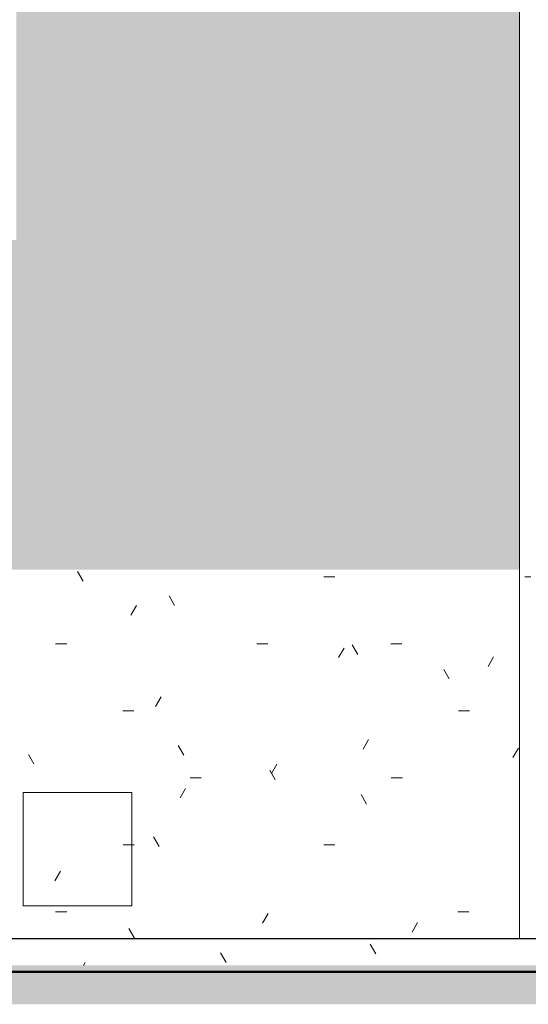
# Model space of a CAD drawing. Header units: metres. Extents: x -18.3 to 29, y -0.2 to 10.3.
# Tile 32 of 56: x 1.6 to 2.4, y -0.2 to 1.3. Entities that reach past the tile are written whole.
import ezdxf

# ---------------------------------------------------------------- set-up
doc = ezdxf.new("R2010")
doc.units = ezdxf.units.M
doc.layers.add('A-DETL', color=7, linetype='Continuous', lineweight=5, true_color=0x00a600)
for name, color, linetype, lineweight in [('A-DETL-GENF', 7, 'Continuous', 5), ('A-FLOR', 7, 'Continuous', 5), ('A-WALL-PATT', 7, 'Continuous', 5), ('C-TOPO', 7, 'Continuous', 5), ('E-ELEC-EQPM', 7, 'Continuous', 5), ('I-WALL', 7, 'Continuous', 5)]:
    doc.layers.add(name, color=color, linetype=linetype, lineweight=lineweight)
pattern_1 = [(0, (1.46371, 1.2), (0.4064, 0.1016), [0.01676, -0.28804, 0.01676, -0.28804, -1.626]), (0, (1.46371, 1.2), (0.4064, 0.1016), [-0.6096, 0.01676, -0.59284, 0.01676, -0.28804, -0.7112]), (0, (1.46371, 1.2), (0.4064, 0.1016), [-1.524, 0.01676, -0.18644, 0.01676, -0.49124]), (120, (1.61671, 1.251), (-0.2911882, 0.3011527), [0.01676, -0.28804, 0.01676, -0.28804, -1.626]), (120, (1.61671, 1.251), (-0.2911882, 0.3011527), [-0.6096, 0.01676, -0.59284, 0.01676, -0.28804, -0.7112]), (120, (1.61671, 1.251), (-0.2911882, 0.3011527), [-1.524, 0.01676, -0.18644, 0.01676, -0.49124]), (240, (1.66771, 1.454), (-0.1152118, -0.4027527), [0.01676, -0.28804, 0.01676, -0.28804, -1.626]), (240, (1.66771, 1.454), (-0.1152118, -0.4027527), [-0.6096, 0.01676, -0.59284, 0.01676, -0.28804, -0.7112]), (240, (1.66771, 1.454), (-0.1152118, -0.4027527), [-1.524, 0.01676, -0.18644, 0.01676, -0.49124])]

# ---------------------------------------------------------------- blocks, each defined once
blk = doc.blocks.new('Caixa de Passagem 15x15cm - Caixa de Passagem 15x15cm-2965799-FACH_TERRACOTA')
at = {"layer": 'E-ELEC-EQPM'}
for p, q in [((-15.9, 0.162), (-16.065, 0.162)), ((-16.065, -0.01), (-16.065, 0.162)), ((-15.9, -0.01), (-15.9, 0.162)), ((-16.065, -0.01), (-15.9, -0.01))]:
    blk.add_line(p, q, dxfattribs=at)

msp = doc.modelspace()

# ---------------------------------------------------------------- hatches: boundary and pattern name
at = {"layer": 'A-DETL-GENF', "true_color": 0x4d4d4d}
h = msp.add_hatch(dxfattribs=at)
h.set_pattern_fill('FP_4', color=251, style=0, pattern_type=2)
h.set_pattern_definition(pattern_1)
h.paths.add_polyline_path([(2.1722, -0.06), (2.3702, -0.06), (2.3702, 0.5), (-0.5523, 0.5), (-0.5523, -0.06), (2.0381, -0.06)])
h.paths.add_polyline_path([(1.7029, -0.01), (1.6177, -0.01), (1.6177, 0.162), (1.7827, 0.162), (1.7827, -0.01), (1.7364, -0.01)])
h = msp.add_hatch(dxfattribs=at)
h.set_pattern_fill('FP_4', color=251, style=0, pattern_type=2)
h.set_pattern_definition(pattern_1)
h.paths.add_polyline_path([(2.3702, -0.06), (3.4777, -0.06), (3.4777, 0.5), (3.1677, 0.5), (3.1677, 0.35), (2.3877, 0.35), (2.3877, 0.5), (2.3702, 0.5), (2.3702, -0.0283)])
h = msp.add_hatch(dxfattribs=at)
h.set_pattern_fill('FP_4', color=251, style=0, pattern_type=2)
h.set_pattern_definition(pattern_1)
h.paths.add_polyline_path([(1.6177, -0.01), (1.7827, -0.01), (1.7827, 0.162), (1.6177, 0.162), (1.6177, 0.0153)])
h = msp.add_hatch(dxfattribs=at)
h.set_pattern_fill('FP_4', color=251, style=0, pattern_type=2)
h.set_pattern_definition(pattern_1)
h.paths.add_polyline_path([(-0.3923, -0.1), (3.4801, -0.1), (3.4801, -0.06), (-0.3923, -0.06), (-0.3923, -0.0755)])
h.paths.add_polyline_path([(6.4377, -0.1), (6.4477, -0.1), (6.4477, -0.06), (5.1777, -0.06), (5.1777, -0.0688), (5.5678, -0.1), (6.3287, -0.1)])
h.paths.add_polyline_path([(3.8677, -0.06), (3.9776, -0.06), (3.4827, -0.0204), (3.4827, -0.0292), (3.849, -0.0585)])
at = {"layer": 'A-FLOR', "true_color": 0x616161}
msp.add_hatch(color=251, dxfattribs=at).paths.add_polyline_path([(1.7699, -0.11), (3.9777, -0.11), (3.9777, -0.06), (3.4802, -0.06), (3.4801, -0.1), (-0.3923, -0.1), (-0.3923, -0.11), (1.6358, -0.11)])
at = {"layer": 'A-WALL-PATT', "true_color": 0xa2a2a2}
h = msp.add_hatch(dxfattribs=at)
h.set_pattern_fill('FP_1', color=253, style=0, pattern_type=2)
h.set_pattern_definition([(50, (1.4637, 1.2), (0.364365, -0.031877), [0.0381, -0.4191]), (355, (1.4637, 1.2), (-0.070485, 0.38212), [0.03048, -0.33528]), (100.451, (1.4947, 1.197), (0.293886, 0.35023), [0.03238, -0.35618]), (46.184, (1.4637, 1.302), (0.54216, -0.08408), [0.05715, -0.62865]), (96.636, (1.5097, 1.295), (0.4748, 0.49485), [0.04857, -0.53427]), (351.184, (1.4637, 1.302), (0.47481, 0.49485), [0.04572, -0.50292]), (21, (1.5147, 1.276), (0.303226, -0.204528), [0.0381, -0.4191]), (326, (1.5147, 1.276), (0.123607, 0.36838), [0.03048, -0.33528]), (71.451, (1.5407, 1.259), (0.426833, 0.16384), [0.03238, -0.35618]), (37.5, (1.46371, 1.2), (0.006181, 0.169108), [0.01676, -0.31445, 0.01676, -0.3236, -0.33655]), (37.5, (1.46371, 1.2), (0.006181, 0.169108), [-0.67158, 0.01676, -0.31979]), (7.5, (1.4637, 1.2), (0.133641, 0.200358), [0.01676, -0.17729, 0.01676, -0.30683, -0.12827]), (7.5, (1.4637, 1.2), (0.133641, 0.200358), [-0.51765, 0.01676, -0.11151]), (327.5, (1.35071, 1.2), (0.2711816, -0.0114606), [0.01676, -0.11024, 0.01676, -0.37948, -0.52578]), (327.5, (1.35071, 1.2), (0.2711816, -0.0114606), [-0.52324, 0.01676, -0.50902]), (317.5, (1.2997, 1.2), (0.296258, 0.05085), [0.01676, -0.14834, 0.01676, -0.24638, -0.37338]), (317.5, (1.2997, 1.2), (0.296258, 0.05085), [-0.42824, 0.01676, -0.35662])])
h.paths.add_polyline_path([(2.3702, -0.06), (3.4777, -0.06), (3.4777, 2.65), (2.3702, 2.65), (2.3702, -0.0283)])
h.paths.add_polyline_path([(2.4403, 0.35), (2.3877, 0.35), (2.3877, 2.3), (3.1677, 2.3), (3.1677, 0.35), (2.5744, 0.35)])
at = {"layer": 'C-TOPO', "true_color": 0xd2e2c2}
msp.add_hatch(color=254, dxfattribs=at).paths.add_polyline_path([(2.1722, -0.1591), (7.9377, -0.1591), (7.9377, -0.1101), (-0.5523, -0.1101), (-0.5523, -0.1591), (2.0381, -0.1591)])
at = {"layer": 'I-WALL', "true_color": 0xdbcc9e}
msp.add_hatch(color=9, dxfattribs=at).paths.add_polyline_path([(2.3052, 0.5), (2.3702, 0.5), (2.3702, 2.65), (2.3677, 2.65), (2.3677, 2.5786), (2.2877, 2.5786), (2.2877, 0.5)])
h = msp.add_hatch(color=9, dxfattribs=at)
h.paths.add_polyline_path([(-0.3923, 0.5), (2.2877, 0.5), (2.2877, 2.5786), (-0.3923, 2.5786), (-0.3923, 0.5384)])
h.paths.add_polyline_path([(1.5743, 1), (0.2077, 1), (0.2077, 2.2), (1.6077, 2.2), (1.6077, 1)])

# ---------------------------------------------------------------- linework, layer by layer
at = {"layer": 'A-DETL', "color": 7, "lineweight": 30}
msp.add_line((3.9627, -0.06), (-0.3923, -0.06), dxfattribs=at)
at = {"layer": 'A-DETL', "color": 7, "lineweight": 50}
msp.add_line((7.9377, -0.11), (-0.3923, -0.11), dxfattribs=at)
at = {"layer": 'A-FLOR'}
for p, q in [((-0.3923, -0.06), (6.9477, -0.06)), ((3.9777, -0.11), (-0.3923, -0.11))]:
    msp.add_line(p, q, dxfattribs=at)
at = {"layer": 'C-TOPO', "lineweight": 25}
msp.add_line((-0.5523, -0.1101), (7.3806, -0.1101), dxfattribs=at)
at = {"layer": 'C-TOPO'}
msp.add_line((7.3806, -0.1101), (-0.5523, -0.1101), dxfattribs=at)
at = {"layer": 'I-WALL'}
msp.add_line((2.3702, 2.65), (2.3702, -0.06), dxfattribs=at)

# ---------------------------------------------------------------- block references
at = {"layer": 'E-ELEC-EQPM'}
msp.add_blockref('Caixa de Passagem 15x15cm - Caixa de Passagem 15x15cm-2965799-FACH_TERRACOTA', (17.6827, 0), dxfattribs=at)

doc.saveas('drawing.dxf')
